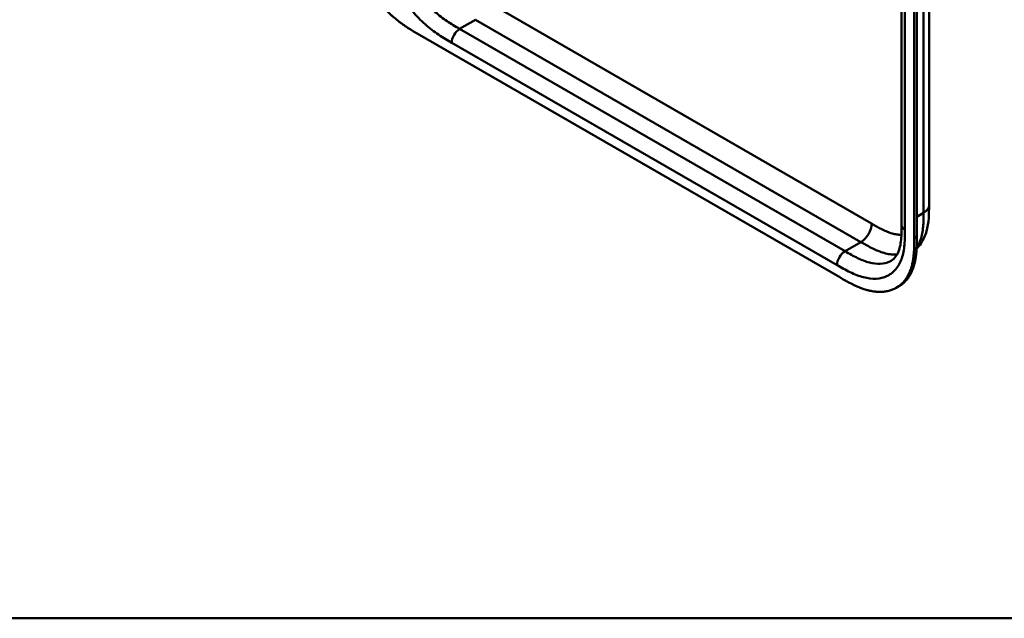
# Model space of a CAD drawing. Header units: millimetres. Extents: x 20 to 833, y 20 to 574.
# Tile 1 of 26: x 125 to 229, y 20 to 84. Entities that reach past the tile are written whole.
import ezdxf

# ---------------------------------------------------------------- set-up
doc = ezdxf.new("R2010")
doc.units = ezdxf.units.MM
doc.header["$LTSCALE"] = 2
for name, color, linetype, lineweight in [('Sichtbare Kanten(DIN)', 7, 'Continuous', 50), ('Sichtbare tangentiale Kanten(DIN)', 7, 'Continuous', 50), ('Skizziergeometrie(DIN)', 7, 'Continuous', 50)]:
    doc.layers.add(name, color=color, linetype=linetype, lineweight=lineweight)

# ---------------------------------------------------------------- blocks, each defined once
blk = doc.blocks.new('Ränder Standardrahmen')
at = {"layer": 'Skizziergeometrie(DIN)', "flags": 128}
blk.add_lwpolyline([(10, 10), (10, 287), (410, 287), (410, 10), (10, 10)], dxfattribs=at)

msp = doc.modelspace()

# ---------------------------------------------------------------- linework, layer by layer
at = {"layer": 'Sichtbare Kanten(DIN)'}
for p, q in [((218.548, 61.857), (218.548, 123.725)), ((219.89, 60.469), (219.89, 122.99)), ((220.164, 123.148), (220.164, 60.627)), ((167.009, 82.252), (211.959, 56.3)), ((221.465, 63.979), (221.465, 63.979)), ((218.548, 61.857), (218.548, 61.857)), ((217.98, 55.181), (218.255, 55.339))]:
    msp.add_line(p, q, dxfattribs=at)
for points, knots in [([(221.465, 125.848), (221.465, 114.961), (221.465, 104.074), (221.465, 83.452), (221.465, 73.716), (221.465, 63.979)], [0, 0, 0, 0, 10, 10, 18.9431405, 18.9431405, 18.9431405, 18.9431405]), ([(159.361, 95.415), (159.361, 95.234), (159.361, 94.869), (159.371, 94.401), (159.392, 93.923), (159.422, 93.531), (159.477, 93.029), (159.538, 92.618), (159.636, 92.093), (159.734, 91.664), (159.881, 91.121), (160.019, 90.68), (160.217, 90.125), (160.395, 89.679), (160.641, 89.122), (160.857, 88.678), (161.149, 88.129), (161.4, 87.696), (161.732, 87.166), (162.011, 86.752), (162.377, 86.251), (162.681, 85.863), (163.073, 85.399), (163.394, 85.045), (163.805, 84.625), (164.138, 84.308), (164.56, 83.935), (164.899, 83.657), (165.325, 83.332), (165.665, 83.091), (166.089, 82.809), (166.51, 82.545), (166.843, 82.348), (167.009, 82.252)], [0.02325842, 0.02325842, 0.02325842, 0.02325842, 0.06395557, 0.10465272, 0.12500129, 0.16569844, 0.18604701, 0.22674416, 0.24709273, 0.28778988, 0.30813845, 0.3488356, 0.36918417, 0.40988132, 0.43022989, 0.47092704, 0.49127561, 0.53197276, 0.55232133, 0.59301848, 0.61336705, 0.6540642, 0.67441277, 0.71510992, 0.73545849, 0.77615564, 0.79650421, 0.83720136, 0.85754993, 0.89824708, 0.91859565, 0.9592928, 0.99998994, 0.99998994, 0.99998994, 0.99998994]), ([(221.465, 63.979), (221.465, 63.076), (221.451, 62.1), (221.067, 60.751), (220.877, 60.314), (220.481, 59.711), (220.319, 59.511), (220.14, 59.328)], [0, 0, 0, 0, 0.8314943, 0.8314943, 1.2497137, 1.2497137, 1.4776959, 1.4776959, 1.4776959, 1.4776959]), ([(217.432, 58.063), (217.621, 58.172), (217.792, 58.324), (218.073, 58.721), (218.189, 58.952), (218.417, 59.638), (218.498, 60.16), (218.547, 61.089), (218.548, 61.469), (218.548, 61.857)], [0, 0, 0, 0, 0.4542191, 0.4542191, 0.8342826, 0.8342826, 1.3971655, 1.3971655, 1.7532148, 1.7532148, 1.7532148, 1.7532148]), ([(211.959, 56.3), (212.128, 56.202), (212.425, 56.031), (212.768, 55.841), (213.026, 55.703), (213.198, 55.615), (213.414, 55.508), (213.587, 55.426), (213.803, 55.328), (213.976, 55.255), (214.234, 55.151), (214.492, 55.058), (214.833, 54.952), (215.087, 54.886), (215.338, 54.833), (215.504, 54.804), (215.75, 54.77), (215.993, 54.748), (216.35, 54.74), (216.658, 54.759), (217.03, 54.816), (217.316, 54.889), (217.657, 55.013), (217.917, 55.139), (218.223, 55.329), (218.451, 55.508), (218.716, 55.763), (218.909, 55.993), (219.105, 56.279), (219.224, 56.485), (219.332, 56.701), (219.399, 56.851), (219.476, 57.045), (219.532, 57.206), (219.597, 57.412), (219.643, 57.582), (219.704, 57.843), (219.756, 58.111), (219.809, 58.481), (219.838, 58.765), (219.859, 59.052), (219.87, 59.246), (219.879, 59.49), (219.884, 59.685), (219.888, 59.93), (219.889, 60.176), (219.89, 60.371), (219.89, 60.469)], [0.00000945, 0.00000945, 0.00000945, 0.00000945, 0.04167564, 0.07292528, 0.08334182, 0.10417491, 0.11459146, 0.13542455, 0.1458411, 0.16667419, 0.17709074, 0.20834038, 0.22917347, 0.26042311, 0.27083965, 0.29167275, 0.30208929, 0.33333893, 0.35417202, 0.39583821, 0.4166713, 0.45833749, 0.47917058, 0.52083676, 0.54166985, 0.58333604, 0.60416913, 0.64583532, 0.66666841, 0.69791805, 0.70833459, 0.72916769, 0.73958423, 0.76041733, 0.77083387, 0.79166696, 0.80208351, 0.83333315, 0.85416624, 0.88541588, 0.89583243, 0.91666552, 0.92708206, 0.94791516, 0.9583317, 0.9791648, 0.99999789, 0.99999789, 0.99999789, 0.99999789]), ([(220.164, 60.627), (220.164, 60.529), (220.164, 60.334), (220.162, 60.089), (220.159, 59.844), (220.154, 59.648), (220.144, 59.404), (220.133, 59.211), (220.112, 58.923), (220.083, 58.639), (220.03, 58.27), (219.979, 58.001), (219.917, 57.74), (219.871, 57.571), (219.807, 57.364), (219.75, 57.204), (219.673, 57.01), (219.606, 56.86), (219.498, 56.643), (219.38, 56.437), (219.184, 56.151), (218.99, 55.922), (218.726, 55.666), (218.498, 55.489), (218.316, 55.375), (218.255, 55.339)], [-0.99999789, -0.99999789, -0.99999789, -0.99999789, -0.9791648, -0.9583317, -0.94791516, -0.92708206, -0.91666552, -0.89583243, -0.88541588, -0.85416624, -0.83333315, -0.80208351, -0.79166696, -0.77083387, -0.76041733, -0.73958423, -0.72916769, -0.70833459, -0.69791805, -0.66666841, -0.64583532, -0.60416913, -0.58333604, -0.54166985, -0.5212127, -0.5212127, -0.5212127, -0.5212127])]:
    msp.add_open_spline(points, degree=3, knots=knots, dxfattribs=at)
at = {"layer": 'Sichtbare tangentiale Kanten(DIN)'}
for p, q in [((218.9, 123.235), (218.9, 61.367)), ((174.363, 85.681), (215.353, 62.015)), ((173.231, 83.721), (171.534, 82.741)), ((171.534, 82.741), (212.525, 59.076)), ((173.231, 83.721), (214.222, 60.055)), ((211.676, 57.606), (170.686, 81.272)), ((220.164, 62.75), (220.88, 63.163)), ((214.222, 60.055), (212.525, 59.076)), ((219.89, 60.469), (220.164, 60.627))]:
    msp.add_line(p, q, dxfattribs=at)
for points, degree in [([(220.88, 63.163), (220.879, 94.097), (220.88, 125.031)], 2), ([(171.534, 82.741), (171.066, 82.471), (170.686, 81.813), (170.686, 81.272)], 3), ([(220.88, 63.163), (221.27, 63.388), (221.465, 63.684), (221.465, 63.979)], 3), ([(215.353, 62.015), (215.353, 61.293), (214.847, 60.416), (214.222, 60.055)], 3), ([(218.548, 61.857), (218.548, 61.679), (218.665, 61.502), (218.9, 61.367)], 3), ([(212.525, 59.076), (212.056, 58.805), (211.676, 58.147), (211.676, 57.606)], 3)]:
    msp.add_open_spline(points, degree=degree, dxfattribs=at)
for points, knots in [([(170.686, 81.272), (170.458, 81.403), (169.992, 81.673), (169.278, 82.122), (168.565, 82.634), (167.627, 83.412), (166.501, 84.575), (165.316, 86.23), (164.373, 88.059), (163.853, 89.623), (163.608, 90.839), (163.503, 91.724), (163.463, 92.574), (163.462, 93.112), (163.462, 93.373)], [0, 0, 0, 0, 0.2435028, 0.4870041, 0.7305055, 0.9740068, 1.4610095, 1.9480122, 2.4350149, 2.9220176, 3.1655189, 3.4090202, 3.6525216, 3.8960229, 3.8960229, 3.8960229, 3.8960229]), ([(165.159, 93.373), (165.159, 93.112), (165.16, 92.595), (165.197, 91.82), (165.29, 91.042), (165.501, 89.996), (165.942, 88.671), (166.743, 87.117), (167.757, 85.701), (168.728, 84.696), (169.553, 84.011), (170.194, 83.551), (170.855, 83.134), (171.306, 82.873), (171.534, 82.741)], [0, 0, 0, 0, 0.2435013, 0.4870027, 0.730504, 0.9740054, 1.4610081, 1.9480107, 2.4350134, 2.9220161, 3.1655175, 3.4090188, 3.6525201, 3.8960223, 3.8960223, 3.8960223, 3.8960223]), ([(220.146, 59.458), (220.227, 59.574), (220.3, 59.699), (220.367, 59.83), (220.464, 60.024), (220.546, 60.234), (220.613, 60.454), (220.68, 60.674), (220.73, 60.902), (220.769, 61.138), (220.805, 61.366), (220.831, 61.602), (220.848, 61.846), (220.864, 62.071), (220.872, 62.303), (220.876, 62.536), (220.879, 62.746), (220.88, 62.958), (220.88, 63.163)], [2.3957545, 2.3957545, 2.3957545, 2.3957545, 2.5682979, 2.5682979, 2.5682979, 2.8218991, 2.8218991, 2.8218991, 3.0746122, 3.0746122, 3.0746122, 3.3175525, 3.3175525, 3.3175525, 3.5408138, 3.5408138, 3.5408138, 3.7412926, 3.7412926, 3.7412926, 3.7412926]), ([(215.353, 62.015), (215.4, 61.988), (215.446, 61.962), (215.492, 61.935), (215.617, 61.863), (215.742, 61.791), (215.868, 61.721), (215.911, 61.697), (215.954, 61.673), (215.997, 61.649), (216.018, 61.637), (216.04, 61.625), (216.062, 61.613), (216.083, 61.602), (216.105, 61.59), (216.127, 61.578), (216.215, 61.531), (216.298, 61.487), (216.384, 61.443), (216.387, 61.442), (216.389, 61.44), (216.391, 61.439), (216.565, 61.35), (216.732, 61.271), (216.899, 61.199), (216.902, 61.198), (216.905, 61.197), (216.907, 61.196), (217.077, 61.123), (217.244, 61.059), (217.411, 61.006), (217.413, 61.005), (217.414, 61.005), (217.416, 61.005), (217.585, 60.95), (217.754, 60.907), (217.918, 60.877), (217.919, 60.877), (217.92, 60.877), (217.921, 60.877), (218.087, 60.847), (218.251, 60.83), (218.409, 60.828), (218.451, 60.827), (218.492, 60.827), (218.533, 60.829)], [0, 0, 0, 0, 0.0490671, 0.0490671, 0.0490671, 0.1818725, 0.1818725, 0.1818725, 0.2275822, 0.2275822, 0.2275822, 0.2504376, 0.2504376, 0.2504376, 0.2732931, 0.2732931, 0.2732931, 0.3625526, 0.3625526, 0.3625526, 0.3647147, 0.3647147, 0.3647147, 0.5447737, 0.5447737, 0.5447737, 0.5475879, 0.5475879, 0.5475879, 0.7297386, 0.7297386, 0.7297386, 0.7313885, 0.7313885, 0.7313885, 0.9165146, 0.9165146, 0.9165146, 0.9175992, 0.9175992, 0.9175992, 1.1050076, 1.1050076, 1.1050076, 1.1542348, 1.1542348, 1.1542348, 1.1542348]), ([(218.9, 61.367), (218.9, 61.106), (218.899, 60.568), (218.859, 59.763), (218.754, 59), (218.509, 58.067), (217.989, 57.104), (217.046, 56.364), (215.861, 56.078), (214.735, 56.214), (213.797, 56.519), (213.084, 56.831), (212.37, 57.206), (211.904, 57.474), (211.676, 57.606)], [18.388359, 18.388359, 18.388359, 18.388359, 18.6318621, 18.8753634, 19.1188646, 19.3623659, 19.8493685, 20.336371, 20.8233735, 21.3103761, 21.5538774, 21.7973786, 22.0408799, 22.2843826, 22.2843826, 22.2843826, 22.2843826]), ([(214.222, 60.055), (214.398, 59.954), (214.575, 59.851), (214.942, 59.646), (215.131, 59.543), (215.518, 59.345), (215.716, 59.251), (216.119, 59.078), (216.324, 59), (216.74, 58.867), (216.95, 58.814), (217.367, 58.738), (217.574, 58.717), (217.87, 58.712), (217.966, 58.715), (218.06, 58.723)], [0, 0, 0, 0, 0.1797666, 0.1797666, 0.3715093, 0.3715093, 0.5761128, 0.5761128, 0.794092, 0.794092, 1.0253099, 1.0253099, 1.2686043, 1.2686043, 1.3893683, 1.3893683, 1.3893683, 1.3893683]), ([(212.525, 59.076), (212.753, 58.944), (213.204, 58.684), (213.865, 58.337), (214.506, 58.058), (215.331, 57.789), (216.302, 57.673), (217.036, 57.851), (217.382, 58.034), (217.432, 58.063)], [18.3883596, 18.3883596, 18.3883596, 18.3883596, 18.6318617, 18.875363, 19.1188643, 19.3623656, 19.8493681, 20.3363707, 20.4193026, 20.4193026, 20.4193026, 20.4193026])]:
    msp.add_open_spline(points, degree=3, knots=knots, dxfattribs=at)

# ---------------------------------------------------------------- block references
at = {"xscale": 2, "yscale": 2, "zscale": 2}
msp.add_blockref('Ränder Standardrahmen', (0, 0), dxfattribs=at)

doc.saveas('drawing.dxf')
